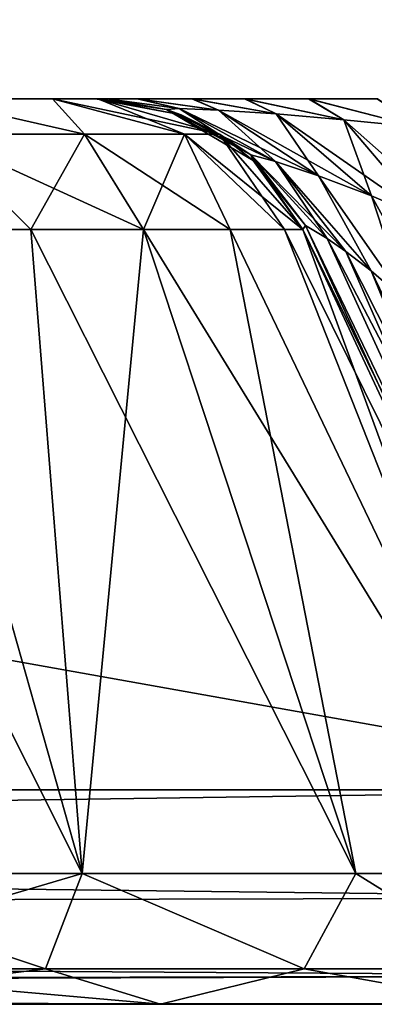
# Model space of a CAD drawing. Header units: millimetres. Extents: x -96 to 96, y -34 to 18.
# Tile 173 of 192: x 72.418 to 73.201, y -32 to -29.825. Entities that reach past the tile are written whole.
import ezdxf

# ---------------------------------------------------------------- set-up
doc = ezdxf.new("R2010")
doc.units = ezdxf.units.MM
doc.header["$LTSCALE"] = 65.185185
for name, color, linetype in [('103', 7, 'CONTINUOUS'), ('104', 7, 'CONTINUOUS'), ('194', 7, 'CONTINUOUS'), ('238', 7, 'CONTINUOUS'), ('274', 7, 'CONTINUOUS'), ('285', 7, 'CONTINUOUS'), ('311', 7, 'CONTINUOUS'), ('312', 7, 'CONTINUOUS'), ('313', 7, 'CONTINUOUS'), ('359', 7, 'CONTINUOUS'), ('361', 7, 'CONTINUOUS'), ('388', 7, 'CONTINUOUS'), ('389', 7, 'CONTINUOUS'), ('390', 7, 'CONTINUOUS'), ('402', 7, 'CONTINUOUS'), ('414', 7, 'CONTINUOUS'), ('430', 7, 'CONTINUOUS'), ('431', 7, 'CONTINUOUS')]:
    doc.layers.add(name, color=color, linetype=linetype)

msp = doc.modelspace()

# ---------------------------------------------------------------- linework, layer by layer
at = {"layer": '103', "color": 7, "linetype": 'Continuous'}
for points in [[(72.4903, -30, -18.7161), (72.2161, -30, 18.9903), (72.2161, -30, -18.9903), (72.4903, -30, -18.7161)], [(72.4903, -30, 18.7161), (72.2161, -30, 18.9903), (72.4903, -30, -18.7161), (72.4903, -30, 18.7161)], [(72.5906, -30, 18.3417), (72.4903, -30, 18.7161), (72.5906, -30, 5.5878), (72.5906, -30, 18.3417)], [(72.5906, -30, 5.5878), (72.4903, -30, 18.7161), (72.5856, -30, 5.3042), (72.5906, -30, 5.5878)], [(72.5856, -30, 5.3042), (72.4903, -30, 18.7161), (72.5857, -30, -5.3017), (72.5856, -30, 5.3042)], [(72.5857, -30, -5.3017), (72.4903, -30, 18.7161), (72.5906, -30, -18.3417), (72.5857, -30, -5.3017)], [(72.5906, -30, -18.3417), (72.4903, -30, 18.7161), (72.4903, -30, -18.7161), (72.5906, -30, -18.3417)], [(72.6108, -30, 5.0556), (72.5856, -30, 5.3042), (72.6113, -30, -5.0532), (72.6108, -30, 5.0556)], [(72.6113, -30, -5.0532), (72.5856, -30, 5.3042), (72.5857, -30, -5.3017), (72.6113, -30, -5.0532)], [(72.5906, -30, -5.5878), (72.5857, -30, -5.3017), (72.5906, -30, -18.3417), (72.5906, -30, -5.5878)], [(72.6778, -30, 4.8184), (72.6108, -30, 5.0556), (72.6113, -30, -5.0532), (72.6778, -30, 4.8184)], [(72.6786, -30, -4.8162), (72.6778, -30, 4.8184), (72.6113, -30, -5.0532), (72.6786, -30, -4.8162)], [(72.7984, -30, 4.5637), (72.6778, -30, 4.8184), (72.6786, -30, -4.8162), (72.7984, -30, 4.5637)], [(72.7996, -30, -4.5617), (72.7984, -30, 4.5637), (72.6786, -30, -4.8162), (72.7996, -30, -4.5617)], [(72.9149, -30, 4.3831), (72.7984, -30, 4.5637), (72.7996, -30, -4.5617), (72.9149, -30, 4.3831)], [(72.9163, -30, -4.3813), (72.9149, -30, 4.3831), (72.7996, -30, -4.5617), (72.9163, -30, -4.3813)], [(73.0563, -30, 4.2064), (72.9149, -30, 4.3831), (72.9163, -30, -4.3813), (73.0563, -30, 4.2064)], [(73.0577, -30, -4.2049), (73.0563, -30, 4.2064), (72.9163, -30, -4.3813), (73.0577, -30, -4.2049)], [(73.2073, -30, 4.0525), (73.0563, -30, 4.2064), (73.0577, -30, -4.2049), (73.2073, -30, 4.0525)], [(73.2084, -30, -4.0514), (73.2073, -30, 4.0525), (73.0577, -30, -4.2049), (73.2084, -30, -4.0514)]]:
    msp.add_3dface(points, dxfattribs=at)
at = {"layer": '104', "color": 7, "linetype": 'Continuous'}
for points in [[(54.7534, -32, -22.7624), (74, -32, -22.7624), (55.0034, -32, -22.6955), (54.7534, -32, -22.7624)], [(74, -32, 22.7624), (54.7534, -32, 22.7624), (71.8417, -32, 20.6603), (74, -32, 22.7624)], [(55.0034, -32, -22.6955), (74, -32, -22.7624), (55.1864, -32, -22.5124), (55.0034, -32, -22.6955)], [(55.1864, -32, -22.5124), (74, -32, -22.7624), (55.2534, -32, -22.2624), (55.1864, -32, -22.5124)], [(74, -32, -22.7624), (59.1524, -32, -20.6603), (55.2534, -32, -22.2624), (74, -32, -22.7624)], [(71.8417, -32, -20.6603), (59.1524, -32, -20.6603), (74, -32, -22.7624), (71.8417, -32, -20.6603)], [(72.7289, -32, -20.4838), (71.8417, -32, -20.6603), (74, -32, -22.7624), (72.7289, -32, -20.4838)], [(72.7289, -32, 20.4838), (74, -32, 22.7624), (71.8417, -32, 20.6603), (72.7289, -32, 20.4838)], [(73.4812, -32, -19.9812), (72.7289, -32, -20.4838), (74, -32, -22.7624), (73.4812, -32, -19.9812)], [(73.4812, -32, 19.9812), (74, -32, 22.7624), (72.7289, -32, 20.4838), (73.4812, -32, 19.9812)]]:
    msp.add_3dface(points, dxfattribs=at)
at = {"layer": '194', "color": 7, "linetype": 'Continuous'}
for points in [[(74, -31.5262, -23.2618), (54.25, -31.5262, -23.2618), (74, -28, -23.4466), (74, -31.5262, -23.2618)], [(54.25, -31.5262, -23.2618), (54.25, -28, -23.4466), (74, -28, -23.4466), (54.25, -31.5262, -23.2618)]]:
    msp.add_3dface(points, dxfattribs=at)
at = {"layer": '238', "color": 7, "linetype": 'Continuous'}
for points in [[(74, -31.5262, 23.2618), (74, -28, 23.4466), (54.25, -28, 23.4466), (74, -31.5262, 23.2618)], [(74, -31.5262, 23.2618), (54.25, -28, 23.4466), (54.25, -31.5262, 23.2618), (74, -31.5262, 23.2618)]]:
    msp.add_3dface(points, dxfattribs=at)
at = {"layer": '274', "color": 7, "linetype": 'Continuous'}
for points in [[(54.25, -31.8106, -23.1543), (54.25, -31.5262, -23.2618), (74, -31.765, -23.1865), (54.25, -31.8106, -23.1543)], [(54.25, -31.5262, -23.2618), (74, -31.5262, -23.2618), (74, -31.765, -23.1865), (54.25, -31.5262, -23.2618)], [(74, -31.9374, -23.0046), (54.25, -31.8106, -23.1543), (74, -31.765, -23.1865), (74, -31.9374, -23.0046)], [(54.25, -31.9802, -22.9019), (54.25, -31.8106, -23.1543), (74, -31.9374, -23.0046), (54.25, -31.9802, -22.9019)], [(74, -32, -22.7624), (54.25, -31.9802, -22.9019), (74, -31.9374, -23.0046), (74, -32, -22.7624)], [(74, -32, -22.7624), (54.7534, -32, -22.7624), (54.25, -31.9802, -22.9019), (74, -32, -22.7624)]]:
    msp.add_3dface(points, dxfattribs=at)
at = {"layer": '285', "color": 7, "linetype": 'Continuous'}
for points in [[(74, -31.5262, 23.2618), (54.25, -31.5262, 23.2618), (54.25, -31.8106, 23.1543), (74, -31.5262, 23.2618)], [(74, -31.5262, 23.2618), (54.25, -31.8106, 23.1543), (74, -31.765, 23.1865), (74, -31.5262, 23.2618)], [(74, -31.765, 23.1865), (54.25, -31.8106, 23.1543), (74, -31.9374, 23.0046), (74, -31.765, 23.1865)], [(54.25, -31.8106, 23.1543), (54.25, -31.9802, 22.9019), (74, -31.9374, 23.0046), (54.25, -31.8106, 23.1543)], [(54.25, -31.9802, 22.9019), (54.75, -32, 22.7624), (74, -31.9374, 23.0046), (54.25, -31.9802, 22.9019)], [(54.75, -32, 22.7624), (54.7534, -32, 22.7624), (74, -31.9374, 23.0046), (54.75, -32, 22.7624)], [(54.7534, -32, 22.7624), (74, -32, 22.7624), (74, -31.9374, 23.0046), (54.7534, -32, 22.7624)]]:
    msp.add_3dface(points, dxfattribs=at)
at = {"layer": '311', "color": 7, "linetype": 'Continuous'}
for points in [[(72.5556, -31.7113, 20.0651), (71.8417, -31.7113, 20.2071), (72.1528, -30.2887, 19.5028), (72.5556, -31.7113, 20.0651)], [(72.4427, -30.2887, 19.3827), (72.5556, -31.7113, 20.0651), (72.1528, -30.2887, 19.5028), (72.4427, -30.2887, 19.3827)], [(72.6917, -30.2887, 19.1917), (72.5556, -31.7113, 20.0651), (72.4427, -30.2887, 19.3827), (72.6917, -30.2887, 19.1917)], [(73.1608, -31.7113, 19.6608), (72.5556, -31.7113, 20.0651), (72.6917, -30.2887, 19.1917), (73.1608, -31.7113, 19.6608)], [(72.8827, -30.2887, 18.9427), (73.1608, -31.7113, 19.6608), (72.6917, -30.2887, 19.1917), (72.8827, -30.2887, 18.9427)], [(73.5651, -31.7113, 19.0556), (73.1608, -31.7113, 19.6608), (72.8827, -30.2887, 18.9427), (73.5651, -31.7113, 19.0556)], [(73.0028, -30.2887, 18.6528), (73.5651, -31.7113, 19.0556), (72.8827, -30.2887, 18.9427), (73.0028, -30.2887, 18.6528)], [(73.0437, -30.2887, 18.3417), (73.5651, -31.7113, 19.0556), (73.0028, -30.2887, 18.6528), (73.0437, -30.2887, 18.3417)], [(73.7071, -31.7113, 18.3417), (73.5651, -31.7113, 19.0556), (73.0437, -30.2887, 18.3417), (73.7071, -31.7113, 18.3417)]]:
    msp.add_3dface(points, dxfattribs=at)
at = {"layer": '312', "color": 7, "linetype": 'Continuous'}
for points in [[(73.7071, -31.7113, 18.3417), (73.0437, -30.2887, 18.3417), (73.0437, -30.2887, 5.5878), (73.7071, -31.7113, 18.3417)], [(73.7071, -31.7113, 18.3417), (73.0437, -30.2887, 5.5878), (73.7071, -31.7113, 6.2512), (73.7071, -31.7113, 18.3417)], [(73.7071, -31.7113, -18.3417), (73.7071, -31.7113, -6.2512), (73.0437, -30.2887, -18.3417), (73.7071, -31.7113, -18.3417)], [(73.0437, -30.2887, -18.3417), (73.7071, -31.7113, -6.2512), (73.0437, -30.2887, -5.5878), (73.0437, -30.2887, -18.3417)]]:
    msp.add_3dface(points, dxfattribs=at)
at = {"layer": '313', "color": 7, "linetype": 'Continuous'}
for points in [[(71.8417, -31.7113, -20.2071), (72.5556, -31.7113, -20.0651), (71.8417, -30.2887, -19.5437), (71.8417, -31.7113, -20.2071)], [(71.8417, -30.2887, -19.5437), (72.5556, -31.7113, -20.0651), (72.1528, -30.2887, -19.5028), (71.8417, -30.2887, -19.5437)], [(72.1528, -30.2887, -19.5028), (72.5556, -31.7113, -20.0651), (72.4427, -30.2887, -19.3827), (72.1528, -30.2887, -19.5028)], [(72.4427, -30.2887, -19.3827), (73.1608, -31.7113, -19.6608), (72.6917, -30.2887, -19.1917), (72.4427, -30.2887, -19.3827)], [(72.5556, -31.7113, -20.0651), (73.1608, -31.7113, -19.6608), (72.4427, -30.2887, -19.3827), (72.5556, -31.7113, -20.0651)], [(73.1608, -31.7113, -19.6608), (73.5651, -31.7113, -19.0556), (72.6917, -30.2887, -19.1917), (73.1608, -31.7113, -19.6608)], [(72.6917, -30.2887, -19.1917), (73.5651, -31.7113, -19.0556), (72.8827, -30.2887, -18.9427), (72.6917, -30.2887, -19.1917)], [(72.8827, -30.2887, -18.9427), (73.5651, -31.7113, -19.0556), (73.0028, -30.2887, -18.6528), (72.8827, -30.2887, -18.9427)], [(73.5651, -31.7113, -19.0556), (73.7071, -31.7113, -18.3417), (73.0028, -30.2887, -18.6528), (73.5651, -31.7113, -19.0556)], [(73.7071, -31.7113, -18.3417), (73.0437, -30.2887, -18.3417), (73.0028, -30.2887, -18.6528), (73.7071, -31.7113, -18.3417)]]:
    msp.add_3dface(points, dxfattribs=at)
at = {"layer": '359', "color": 7, "linetype": 'Continuous'}
for points in [[(71.8417, -31.7113, -20.2071), (71.8417, -31.9217, -20.3916), (72.4752, -31.9217, -20.2913), (71.8417, -31.7113, -20.2071)], [(72.5556, -31.7113, -20.0651), (71.8417, -31.7113, -20.2071), (72.4752, -31.9217, -20.2913), (72.5556, -31.7113, -20.0651)], [(72.5556, -31.7113, -20.0651), (72.4752, -31.9217, -20.2913), (73.0466, -31.9217, -20.0001), (72.5556, -31.7113, -20.0651)], [(73.1608, -31.7113, -19.6608), (72.5556, -31.7113, -20.0651), (73.0466, -31.9217, -20.0001), (73.1608, -31.7113, -19.6608)], [(73.1608, -31.7113, -19.6608), (73.0466, -31.9217, -20.0001), (73.5001, -31.9217, -19.5466), (73.1608, -31.7113, -19.6608)], [(73.5651, -31.7113, -19.0556), (73.1608, -31.7113, -19.6608), (73.5001, -31.9217, -19.5466), (73.5651, -31.7113, -19.0556)], [(71.8417, -32, -20.6603), (72.7289, -32, -20.4838), (71.8417, -31.9217, -20.3916), (71.8417, -32, -20.6603)], [(71.8417, -31.9217, -20.3916), (72.7289, -32, -20.4838), (72.4752, -31.9217, -20.2913), (71.8417, -31.9217, -20.3916)], [(72.4752, -31.9217, -20.2913), (72.7289, -32, -20.4838), (73.0466, -31.9217, -20.0001), (72.4752, -31.9217, -20.2913)], [(72.7289, -32, -20.4838), (73.4812, -32, -19.9812), (73.0466, -31.9217, -20.0001), (72.7289, -32, -20.4838)], [(73.0466, -31.9217, -20.0001), (73.4812, -32, -19.9812), (73.5001, -31.9217, -19.5466), (73.0466, -31.9217, -20.0001)]]:
    msp.add_3dface(points, dxfattribs=at)
at = {"layer": '361', "color": 7, "linetype": 'Continuous'}
for points in [[(71.8417, -31.9217, 20.3916), (72.5556, -31.7113, 20.0651), (72.4752, -31.9217, 20.2913), (71.8417, -31.9217, 20.3916)], [(71.8417, -31.7113, 20.2071), (72.5556, -31.7113, 20.0651), (71.8417, -31.9217, 20.3916), (71.8417, -31.7113, 20.2071)], [(72.5556, -31.7113, 20.0651), (73.0466, -31.9217, 20.0001), (72.4752, -31.9217, 20.2913), (72.5556, -31.7113, 20.0651)], [(72.5556, -31.7113, 20.0651), (73.1608, -31.7113, 19.6608), (73.0466, -31.9217, 20.0001), (72.5556, -31.7113, 20.0651)], [(73.1608, -31.7113, 19.6608), (73.5001, -31.9217, 19.5466), (73.0466, -31.9217, 20.0001), (73.1608, -31.7113, 19.6608)], [(73.1608, -31.7113, 19.6608), (73.5651, -31.7113, 19.0556), (73.5001, -31.9217, 19.5466), (73.1608, -31.7113, 19.6608)], [(71.8417, -32, 20.6603), (71.8417, -31.9217, 20.3916), (72.4752, -31.9217, 20.2913), (71.8417, -32, 20.6603)], [(72.7289, -32, 20.4838), (71.8417, -32, 20.6603), (72.4752, -31.9217, 20.2913), (72.7289, -32, 20.4838)], [(73.0466, -31.9217, 20.0001), (72.7289, -32, 20.4838), (72.4752, -31.9217, 20.2913), (73.0466, -31.9217, 20.0001)], [(73.4812, -32, 19.9812), (72.7289, -32, 20.4838), (73.0466, -31.9217, 20.0001), (73.4812, -32, 19.9812)], [(73.5001, -31.9217, 19.5466), (73.4812, -32, 19.9812), (73.0466, -31.9217, 20.0001), (73.5001, -31.9217, 19.5466)]]:
    msp.add_3dface(points, dxfattribs=at)
at = {"layer": '388', "color": 7, "linetype": 'Continuous'}
for points in [[(72.5612, -30.0783, -19.0612), (72.2161, -30, -18.9903), (72.2311, -30.0783, -19.2818), (72.5612, -30.0783, -19.0612)], [(72.4903, -30, -18.7161), (72.2161, -30, -18.9903), (72.5612, -30.0783, -19.0612), (72.4903, -30, -18.7161)], [(72.7818, -30.0783, -18.7311), (72.4903, -30, -18.7161), (72.5612, -30.0783, -19.0612), (72.7818, -30.0783, -18.7311)], [(72.8592, -30.0783, -18.3417), (72.4903, -30, -18.7161), (72.7818, -30.0783, -18.7311), (72.8592, -30.0783, -18.3417)], [(72.5906, -30, -18.3417), (72.4903, -30, -18.7161), (72.8592, -30.0783, -18.3417), (72.5906, -30, -18.3417)], [(72.1528, -30.2887, -19.5028), (72.4427, -30.2887, -19.3827), (72.2311, -30.0783, -19.2818), (72.1528, -30.2887, -19.5028)], [(72.6917, -30.2887, -19.1917), (72.5612, -30.0783, -19.0612), (72.2311, -30.0783, -19.2818), (72.6917, -30.2887, -19.1917)], [(72.4427, -30.2887, -19.3827), (72.6917, -30.2887, -19.1917), (72.2311, -30.0783, -19.2818), (72.4427, -30.2887, -19.3827)], [(72.8827, -30.2887, -18.9427), (72.7818, -30.0783, -18.7311), (72.5612, -30.0783, -19.0612), (72.8827, -30.2887, -18.9427)], [(72.6917, -30.2887, -19.1917), (72.8827, -30.2887, -18.9427), (72.5612, -30.0783, -19.0612), (72.6917, -30.2887, -19.1917)], [(72.8827, -30.2887, -18.9427), (73.0028, -30.2887, -18.6528), (72.7818, -30.0783, -18.7311), (72.8827, -30.2887, -18.9427)], [(73.0028, -30.2887, -18.6528), (73.0437, -30.2887, -18.3417), (72.7818, -30.0783, -18.7311), (73.0028, -30.2887, -18.6528)], [(73.0437, -30.2887, -18.3417), (72.8592, -30.0783, -18.3417), (72.7818, -30.0783, -18.7311), (73.0437, -30.2887, -18.3417)]]:
    msp.add_3dface(points, dxfattribs=at)
at = {"layer": '389', "color": 7, "linetype": 'Continuous'}
for points in [[(72.5906, -30, -5.5878), (72.8592, -30.0783, -18.3417), (72.775, -30.0353, -5.5878), (72.5906, -30, -5.5878)], [(72.5906, -30, 18.3417), (72.5906, -30, 5.5878), (72.775, -30.0353, 5.5878), (72.5906, -30, 18.3417)], [(72.8592, -30.0783, 5.5878), (72.5906, -30, 18.3417), (72.775, -30.0353, 5.5878), (72.8592, -30.0783, 5.5878)], [(72.5906, -30, 18.3417), (72.8592, -30.0783, 5.5878), (72.8592, -30.0783, 18.3417), (72.5906, -30, 18.3417)], [(72.5906, -30, -5.5878), (72.5906, -30, -18.3417), (72.8592, -30.0783, -18.3417), (72.5906, -30, -5.5878)], [(72.775, -30.0353, -5.5878), (72.8592, -30.0783, -18.3417), (72.8592, -30.0783, -5.5878), (72.775, -30.0353, -5.5878)], [(72.8592, -30.0783, -18.3417), (73.0437, -30.2887, -18.3417), (72.8592, -30.0783, -5.5878), (72.8592, -30.0783, -18.3417)], [(72.8592, -30.0783, -5.5878), (73.0437, -30.2887, -18.3417), (72.9337, -30.1363, -5.5878), (72.8592, -30.0783, -5.5878)], [(72.8592, -30.0783, 5.5878), (72.9337, -30.1363, 5.5878), (72.8592, -30.0783, 18.3417), (72.8592, -30.0783, 5.5878)], [(72.9337, -30.1363, 5.5878), (73.0437, -30.2887, 5.5878), (72.8592, -30.0783, 18.3417), (72.9337, -30.1363, 5.5878)], [(73.0437, -30.2887, 5.5878), (73.0437, -30.2887, 18.3417), (72.8592, -30.0783, 18.3417), (73.0437, -30.2887, 5.5878)], [(73.0437, -30.2887, -18.3417), (73.0437, -30.2887, -5.5878), (72.9337, -30.1363, -5.5878), (73.0437, -30.2887, -18.3417)]]:
    msp.add_3dface(points, dxfattribs=at)
at = {"layer": '390', "color": 7, "linetype": 'Continuous'}
for points in [[(72.2161, -30, 18.9903), (72.4903, -30, 18.7161), (72.5612, -30.0783, 19.0612), (72.2161, -30, 18.9903)], [(72.2311, -30.0783, 19.2818), (72.2161, -30, 18.9903), (72.5612, -30.0783, 19.0612), (72.2311, -30.0783, 19.2818)], [(72.4903, -30, 18.7161), (72.5906, -30, 18.3417), (72.7818, -30.0783, 18.7311), (72.4903, -30, 18.7161)], [(72.5612, -30.0783, 19.0612), (72.4903, -30, 18.7161), (72.7818, -30.0783, 18.7311), (72.5612, -30.0783, 19.0612)], [(72.5906, -30, 18.3417), (72.8592, -30.0783, 18.3417), (72.7818, -30.0783, 18.7311), (72.5906, -30, 18.3417)], [(72.4427, -30.2887, 19.3827), (72.1528, -30.2887, 19.5028), (72.2311, -30.0783, 19.2818), (72.4427, -30.2887, 19.3827)], [(72.4427, -30.2887, 19.3827), (72.2311, -30.0783, 19.2818), (72.5612, -30.0783, 19.0612), (72.4427, -30.2887, 19.3827)], [(72.6917, -30.2887, 19.1917), (72.4427, -30.2887, 19.3827), (72.5612, -30.0783, 19.0612), (72.6917, -30.2887, 19.1917)], [(72.6917, -30.2887, 19.1917), (72.5612, -30.0783, 19.0612), (72.7818, -30.0783, 18.7311), (72.6917, -30.2887, 19.1917)], [(72.8827, -30.2887, 18.9427), (72.6917, -30.2887, 19.1917), (72.7818, -30.0783, 18.7311), (72.8827, -30.2887, 18.9427)], [(72.8592, -30.0783, 18.3417), (73.0028, -30.2887, 18.6528), (72.7818, -30.0783, 18.7311), (72.8592, -30.0783, 18.3417)], [(73.0028, -30.2887, 18.6528), (72.8827, -30.2887, 18.9427), (72.7818, -30.0783, 18.7311), (73.0028, -30.2887, 18.6528)], [(73.0437, -30.2887, 18.3417), (73.0028, -30.2887, 18.6528), (72.8592, -30.0783, 18.3417), (73.0437, -30.2887, 18.3417)]]:
    msp.add_3dface(points, dxfattribs=at)
at = {"layer": '402', "color": 7, "linetype": 'Continuous'}
for points in [[(73.7071, -31.7113, 6.2512), (73.0437, -30.2887, 5.5878), (73.0491, -30.2798, 5.4852), (73.7071, -31.7113, 6.2512)], [(73.7071, -31.7113, 6.2512), (73.0491, -30.2798, 5.4852), (73.7623, -31.7588, 6.0942), (73.7071, -31.7113, 6.2512)], [(73.0491, -30.2798, 5.4852), (73.0973, -30.3085, 5.3919), (73.7623, -31.7588, 6.0942), (73.0491, -30.2798, 5.4852)], [(73.0973, -30.3085, 5.3919), (73.1386, -30.3375, 5.3552), (73.7623, -31.7588, 6.0942), (73.0973, -30.3085, 5.3919)], [(73.1386, -30.3375, 5.3552), (73.1943, -30.3804, 5.3275), (73.7623, -31.7588, 6.0942), (73.1386, -30.3375, 5.3552)], [(73.1943, -30.3804, 5.3275), (73.2709, -30.4463, 5.3128), (73.8651, -31.7753, 5.956), (73.1943, -30.3804, 5.3275)], [(73.7623, -31.7588, 6.0942), (73.1943, -30.3804, 5.3275), (73.8651, -31.7753, 5.956), (73.7623, -31.7588, 6.0942)]]:
    msp.add_3dface(points, dxfattribs=at)
at = {"layer": '414', "color": 7, "linetype": 'Continuous'}
for points in [[(73.0437, -30.2887, -5.5878), (73.7623, -31.7588, -6.0942), (73.0491, -30.2798, -5.4852), (73.0437, -30.2887, -5.5878)], [(73.0437, -30.2887, -5.5878), (73.7071, -31.7113, -6.2512), (73.7623, -31.7588, -6.0942), (73.0437, -30.2887, -5.5878)], [(73.0491, -30.2798, -5.4852), (73.7623, -31.7588, -6.0942), (73.0973, -30.3085, -5.3919), (73.0491, -30.2798, -5.4852)], [(73.7623, -31.7588, -6.0942), (73.8651, -31.7753, -5.956), (73.0973, -30.3085, -5.3919), (73.7623, -31.7588, -6.0942)], [(73.0973, -30.3085, -5.3919), (73.8651, -31.7753, -5.956), (73.1386, -30.3375, -5.3552), (73.0973, -30.3085, -5.3919)], [(73.1386, -30.3375, -5.3552), (73.8651, -31.7753, -5.956), (73.1943, -30.3804, -5.3275), (73.1386, -30.3375, -5.3552)], [(73.1943, -30.3804, -5.3275), (73.8651, -31.7753, -5.956), (73.2709, -30.4463, -5.3128), (73.1943, -30.3804, -5.3275)]]:
    msp.add_3dface(points, dxfattribs=at)
at = {"layer": '430', "color": 7, "linetype": 'Continuous'}
for points in [[(72.6113, -30, -5.0532), (72.5857, -30, -5.3017), (72.7423, -30.0235, -5.3375), (72.6113, -30, -5.0532)], [(72.5857, -30, -5.3017), (72.5906, -30, -5.5878), (72.7423, -30.0235, -5.3375), (72.5857, -30, -5.3017)], [(72.5906, -30, -5.5878), (72.775, -30.0353, -5.5878), (72.7423, -30.0235, -5.3375), (72.5906, -30, -5.5878)], [(72.6786, -30, -4.8162), (72.6113, -30, -5.0532), (72.77, -30.0214, -5.101), (72.6786, -30, -4.8162)], [(72.6113, -30, -5.0532), (72.7423, -30.0235, -5.3375), (72.77, -30.0214, -5.101), (72.6113, -30, -5.0532)], [(72.7996, -30, -4.5617), (72.6786, -30, -4.8162), (72.8574, -30.0251, -4.8969), (72.7996, -30, -4.5617)], [(72.6786, -30, -4.8162), (72.77, -30.0214, -5.101), (72.8574, -30.0251, -4.8969), (72.6786, -30, -4.8162)], [(72.9163, -30, -4.3813), (72.7996, -30, -4.5617), (72.9845, -30.0336, -4.733), (72.9163, -30, -4.3813)], [(72.7996, -30, -4.5617), (72.8574, -30.0251, -4.8969), (72.9845, -30.0336, -4.733), (72.7996, -30, -4.5617)], [(73.0577, -30, -4.2049), (72.9163, -30, -4.3813), (73.1343, -30.0464, -4.6066), (73.0577, -30, -4.2049)], [(72.9163, -30, -4.3813), (72.9845, -30.0336, -4.733), (73.1343, -30.0464, -4.6066), (72.9163, -30, -4.3813)], [(73.0577, -30, -4.2049), (73.1343, -30.0464, -4.6066), (73.299, -30.0632, -4.5125), (73.0577, -30, -4.2049)], [(73.2084, -30, -4.0514), (73.0577, -30, -4.2049), (73.299, -30.0632, -4.5125), (73.2084, -30, -4.0514)], [(72.7423, -30.0235, -5.3375), (72.9829, -30.1386, -5.2433), (72.77, -30.0214, -5.101), (72.7423, -30.0235, -5.3375)], [(72.775, -30.0353, -5.5878), (72.9284, -30.1237, -5.396), (72.7423, -30.0235, -5.3375), (72.775, -30.0353, -5.5878)], [(72.9284, -30.1237, -5.396), (72.9829, -30.1386, -5.2433), (72.7423, -30.0235, -5.3375), (72.9284, -30.1237, -5.396)], [(72.77, -30.0214, -5.101), (73.0779, -30.1701, -5.1342), (72.8574, -30.0251, -4.8969), (72.77, -30.0214, -5.101)], [(72.9829, -30.1386, -5.2433), (73.0779, -30.1701, -5.1342), (72.77, -30.0214, -5.101), (72.9829, -30.1386, -5.2433)], [(72.8574, -30.0251, -4.8969), (73.1954, -30.2147, -5.065), (72.9845, -30.0336, -4.733), (72.8574, -30.0251, -4.8969)], [(73.0779, -30.1701, -5.1342), (73.1954, -30.2147, -5.065), (72.8574, -30.0251, -4.8969), (73.0779, -30.1701, -5.1342)], [(72.775, -30.0353, -5.5878), (72.8592, -30.0783, -5.5878), (72.9284, -30.1237, -5.396), (72.775, -30.0353, -5.5878)], [(72.9845, -30.0336, -4.733), (73.3238, -30.2698, -5.0276), (73.1343, -30.0464, -4.6066), (72.9845, -30.0336, -4.733)], [(73.1954, -30.2147, -5.065), (73.3238, -30.2698, -5.0276), (72.9845, -30.0336, -4.733), (73.1954, -30.2147, -5.065)], [(73.3238, -30.2698, -5.0276), (73.458, -30.3332, -5.0144), (73.1343, -30.0464, -4.6066), (73.3238, -30.2698, -5.0276)], [(73.1343, -30.0464, -4.6066), (73.458, -30.3332, -5.0144), (73.299, -30.0632, -4.5125), (73.1343, -30.0464, -4.6066)], [(72.8592, -30.0783, -5.5878), (72.9337, -30.1363, -5.5878), (72.9284, -30.1237, -5.396), (72.8592, -30.0783, -5.5878)], [(73.0973, -30.3085, -5.3919), (73.1386, -30.3375, -5.3552), (72.9284, -30.1237, -5.396), (73.0973, -30.3085, -5.3919)], [(73.0491, -30.2798, -5.4852), (73.0973, -30.3085, -5.3919), (72.9284, -30.1237, -5.396), (73.0491, -30.2798, -5.4852)], [(72.9337, -30.1363, -5.5878), (73.0491, -30.2798, -5.4852), (72.9284, -30.1237, -5.396), (72.9337, -30.1363, -5.5878)], [(72.9284, -30.1237, -5.396), (73.1386, -30.3375, -5.3552), (72.9829, -30.1386, -5.2433), (72.9284, -30.1237, -5.396)], [(72.9337, -30.1363, -5.5878), (73.0437, -30.2887, -5.5878), (73.0491, -30.2798, -5.4852), (72.9337, -30.1363, -5.5878)], [(73.1386, -30.3375, -5.3552), (73.1943, -30.3804, -5.3275), (72.9829, -30.1386, -5.2433), (73.1386, -30.3375, -5.3552)], [(72.9829, -30.1386, -5.2433), (73.1943, -30.3804, -5.3275), (73.0779, -30.1701, -5.1342), (72.9829, -30.1386, -5.2433)], [(73.0779, -30.1701, -5.1342), (73.2709, -30.4463, -5.3128), (73.1954, -30.2147, -5.065), (73.0779, -30.1701, -5.1342)], [(73.1943, -30.3804, -5.3275), (73.2709, -30.4463, -5.3128), (73.0779, -30.1701, -5.1342), (73.1943, -30.3804, -5.3275)], [(73.1954, -30.2147, -5.065), (73.3828, -30.5564, -5.3214), (73.3238, -30.2698, -5.0276), (73.1954, -30.2147, -5.065)], [(73.2709, -30.4463, -5.3128), (73.3828, -30.5564, -5.3214), (73.1954, -30.2147, -5.065), (73.2709, -30.4463, -5.3128)]]:
    msp.add_3dface(points, dxfattribs=at)
at = {"layer": '431', "color": 7, "linetype": 'Continuous'}
for points in [[(72.5906, -30, 5.5878), (72.5856, -30, 5.3042), (72.775, -30.0353, 5.5878), (72.5906, -30, 5.5878)], [(72.5856, -30, 5.3042), (72.6108, -30, 5.0556), (72.7423, -30.0235, 5.3375), (72.5856, -30, 5.3042)], [(72.775, -30.0353, 5.5878), (72.5856, -30, 5.3042), (72.7423, -30.0235, 5.3375), (72.775, -30.0353, 5.5878)], [(72.6108, -30, 5.0556), (72.6778, -30, 4.8184), (72.77, -30.0214, 5.101), (72.6108, -30, 5.0556)], [(72.6108, -30, 5.0556), (72.77, -30.0214, 5.101), (72.7423, -30.0235, 5.3375), (72.6108, -30, 5.0556)], [(72.6778, -30, 4.8184), (72.7984, -30, 4.5637), (72.8574, -30.0251, 4.8969), (72.6778, -30, 4.8184)], [(72.6778, -30, 4.8184), (72.8574, -30.0251, 4.8969), (72.77, -30.0214, 5.101), (72.6778, -30, 4.8184)], [(72.7984, -30, 4.5637), (72.9149, -30, 4.3831), (72.9845, -30.0336, 4.733), (72.7984, -30, 4.5637)], [(72.7984, -30, 4.5637), (72.9845, -30.0336, 4.733), (72.8574, -30.0251, 4.8969), (72.7984, -30, 4.5637)], [(72.9149, -30, 4.3831), (73.1343, -30.0464, 4.6066), (72.9845, -30.0336, 4.733), (72.9149, -30, 4.3831)], [(72.9149, -30, 4.3831), (73.0563, -30, 4.2064), (73.1343, -30.0464, 4.6066), (72.9149, -30, 4.3831)], [(73.0563, -30, 4.2064), (73.2073, -30, 4.0525), (73.299, -30.0632, 4.5125), (73.0563, -30, 4.2064)], [(73.0563, -30, 4.2064), (73.299, -30.0632, 4.5125), (73.1343, -30.0464, 4.6066), (73.0563, -30, 4.2064)], [(72.77, -30.0214, 5.101), (72.9284, -30.1237, 5.396), (72.7423, -30.0235, 5.3375), (72.77, -30.0214, 5.101)], [(72.8592, -30.0783, 5.5878), (72.775, -30.0353, 5.5878), (72.7423, -30.0235, 5.3375), (72.8592, -30.0783, 5.5878)], [(72.9284, -30.1237, 5.396), (72.9337, -30.1363, 5.5878), (72.7423, -30.0235, 5.3375), (72.9284, -30.1237, 5.396)], [(72.9337, -30.1363, 5.5878), (72.8592, -30.0783, 5.5878), (72.7423, -30.0235, 5.3375), (72.9337, -30.1363, 5.5878)], [(72.9829, -30.1386, 5.2433), (72.9284, -30.1237, 5.396), (72.77, -30.0214, 5.101), (72.9829, -30.1386, 5.2433)], [(72.8574, -30.0251, 4.8969), (72.9829, -30.1386, 5.2433), (72.77, -30.0214, 5.101), (72.8574, -30.0251, 4.8969)], [(73.0779, -30.1701, 5.1342), (72.9829, -30.1386, 5.2433), (72.8574, -30.0251, 4.8969), (73.0779, -30.1701, 5.1342)], [(72.9845, -30.0336, 4.733), (73.0779, -30.1701, 5.1342), (72.8574, -30.0251, 4.8969), (72.9845, -30.0336, 4.733)], [(73.1954, -30.2147, 5.065), (73.0779, -30.1701, 5.1342), (72.9845, -30.0336, 4.733), (73.1954, -30.2147, 5.065)], [(73.1343, -30.0464, 4.6066), (73.1954, -30.2147, 5.065), (72.9845, -30.0336, 4.733), (73.1343, -30.0464, 4.6066)], [(73.299, -30.0632, 4.5125), (73.3238, -30.2698, 5.0276), (73.1343, -30.0464, 4.6066), (73.299, -30.0632, 4.5125)], [(73.3238, -30.2698, 5.0276), (73.1954, -30.2147, 5.065), (73.1343, -30.0464, 4.6066), (73.3238, -30.2698, 5.0276)], [(72.9829, -30.1386, 5.2433), (73.0973, -30.3085, 5.3919), (72.9284, -30.1237, 5.396), (72.9829, -30.1386, 5.2433)], [(73.0973, -30.3085, 5.3919), (73.0491, -30.2798, 5.4852), (72.9284, -30.1237, 5.396), (73.0973, -30.3085, 5.3919)], [(73.0491, -30.2798, 5.4852), (73.0437, -30.2887, 5.5878), (72.9284, -30.1237, 5.396), (73.0491, -30.2798, 5.4852)], [(73.0437, -30.2887, 5.5878), (72.9337, -30.1363, 5.5878), (72.9284, -30.1237, 5.396), (73.0437, -30.2887, 5.5878)], [(73.1386, -30.3375, 5.3552), (73.0973, -30.3085, 5.3919), (72.9829, -30.1386, 5.2433), (73.1386, -30.3375, 5.3552)], [(73.0779, -30.1701, 5.1342), (73.1943, -30.3804, 5.3275), (72.9829, -30.1386, 5.2433), (73.0779, -30.1701, 5.1342)], [(73.1943, -30.3804, 5.3275), (73.1386, -30.3375, 5.3552), (72.9829, -30.1386, 5.2433), (73.1943, -30.3804, 5.3275)], [(73.1954, -30.2147, 5.065), (73.2709, -30.4463, 5.3128), (73.0779, -30.1701, 5.1342), (73.1954, -30.2147, 5.065)], [(73.2709, -30.4463, 5.3128), (73.1943, -30.3804, 5.3275), (73.0779, -30.1701, 5.1342), (73.2709, -30.4463, 5.3128)], [(73.3238, -30.2698, 5.0276), (73.3828, -30.5564, 5.3214), (73.1954, -30.2147, 5.065), (73.3238, -30.2698, 5.0276)], [(73.3828, -30.5564, 5.3214), (73.2709, -30.4463, 5.3128), (73.1954, -30.2147, 5.065), (73.3828, -30.5564, 5.3214)]]:
    msp.add_3dface(points, dxfattribs=at)

doc.saveas('drawing.dxf')
